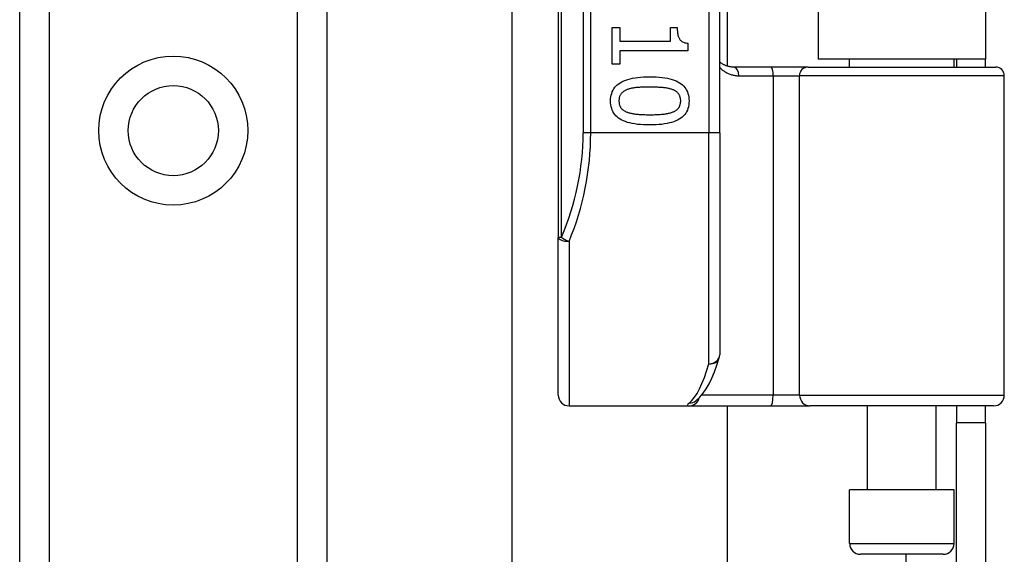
# Model space of a CAD drawing. Header units: inches. Extents: x 4.2 to 80.3, y 5.9 to 52.3.
# Tile 21 of 72: x 22.4 to 24.7, y 20.2 to 21.5. Entities that reach past the tile are written whole.
import ezdxf

# ---------------------------------------------------------------- set-up
doc = ezdxf.new("R2010")
doc.units = ezdxf.units.IN
doc.header["$LTSCALE"] = 5.125904
doc.header["$MEASUREMENT"] = 0
doc.layers.add('Visible Edges(ANSI)', color=7, linetype='Continuous', lineweight=25)
doc.layers.add('Visible Tangent Edges(ANSI)', color=7, linetype='Continuous', lineweight=25)

msp = doc.modelspace()

# ---------------------------------------------------------------- linework, layer by layer
at = {"layer": 'Visible Edges(ANSI)'}
for p, q in [((22.3912, 18.2363), (22.3912, 40.6027)), ((23.1142, 40.6027), (23.1142, 18.2363)), ((23.659, 23.3597), (23.659, 20.9383)), ((24.0389, 21.1842), (24.0389, 23.1139)), ((24.0566, 22.957), (24.0566, 21.3411)), ((24.2707, 22.9408), (24.2707, 21.3572)), ((24.6644, 22.9408), (24.6644, 21.3572)), ((23.5501, 17.7344), (23.5501, 21.5895)), ((23.7858, 21.4318), (23.8039, 21.4318)), ((23.7858, 21.3453), (23.7858, 21.4318)), ((23.8039, 21.4318), (23.8039, 21.3996)), ((23.9227, 21.4318), (23.9389, 21.4318)), ((23.9227, 21.3996), (23.9227, 21.4318)), ((23.8039, 21.3996), (23.9227, 21.3996)), ((23.9637, 21.3952), (23.9637, 21.3768)), ((23.8039, 21.3768), (23.8039, 21.3453)), ((23.9637, 21.3768), (23.8039, 21.3768)), ((23.8039, 21.3453), (23.7858, 21.3453)), ((24.6644, 21.3572), (24.2707, 21.3572)), ((24.3447, 21.3386), (24.3447, 21.3572)), ((24.5904, 21.3386), (24.5904, 21.3572)), ((24.5962, 21.3572), (24.5962, 21.3386)), ((24.6644, 21.3386), (24.6644, 21.3572)), ((24.1601, 21.3386), (24.072, 21.3386)), ((24.2469, 21.3386), (24.1601, 21.3386)), ((24.2469, 21.3386), (24.6885, 21.3386)), ((24.7088, 20.5663), (24.7088, 21.3184)), ((24.0389, 21.1842), (24.0389, 20.6615)), ((23.659, 20.5663), (23.659, 20.9383)), ((23.6843, 20.5409), (23.9666, 20.5409)), ((23.9666, 20.5409), (24.1589, 20.5409)), ((23.9824, 20.5526), (23.983, 20.553)), ((24.0566, 20.5409), (24.0566, 17.7344)), ((24.1589, 20.5409), (24.252, 20.5409)), ((24.6834, 20.5409), (24.252, 20.5409)), ((24.3865, 20.3434), (24.3865, 20.5409)), ((24.5486, 20.3434), (24.5486, 20.5409)), ((24.5962, 20.5409), (24.5962, 20.5011)), ((24.6644, 20.5011), (24.6644, 20.5409)), ((24.6644, 20.5011), (24.5962, 20.5011)), ((24.5962, 20.0997), (24.5962, 20.5011)), ((24.6644, 20.5011), (24.6644, 20.0997)), ((24.5904, 20.3434), (24.3447, 20.3434)), ((24.3447, 20.2168), (24.3447, 20.3434)), ((24.5904, 20.2168), (24.5904, 20.3434)), ((24.5651, 20.1915), (24.3701, 20.1915))]:
    msp.add_line(p, q, dxfattribs=at)
at = {"layer": 'Visible Edges(ANSI)', "flags": 128}
for points in [[(23.9389, 21.4318), (23.939, 21.4289), (23.9391, 21.426), (23.9393, 21.4233), (23.9395, 21.4207), (23.9398, 21.4183), (23.9402, 21.416), (23.9407, 21.4138), (23.9412, 21.4118), (23.9419, 21.4099), (23.9425, 21.4081), (23.9433, 21.4065), (23.9441, 21.405), (23.945, 21.4036), (23.9461, 21.4023), (23.9473, 21.4011), (23.9486, 21.4), (23.95, 21.3991), (23.9516, 21.3982), (23.9533, 21.3974), (23.9551, 21.3968), (23.9571, 21.3962), (23.9591, 21.3958), (23.9613, 21.3954), (23.9637, 21.3952)], [(24.072, 21.3386), (24.0704, 21.3387), (24.0689, 21.3387), (24.0673, 21.3389), (24.0657, 21.339), (24.0642, 21.3393), (24.0627, 21.3395), (24.0612, 21.3398), (24.0597, 21.3402), (24.0582, 21.3406), (24.0568, 21.341), (24.0553, 21.3415), (24.0539, 21.342), (24.0525, 21.3425), (24.0512, 21.3431), (24.0499, 21.3437), (24.0485, 21.3444), (24.0472, 21.3451), (24.046, 21.3459), (24.0447, 21.3466), (24.0435, 21.3474), (24.0423, 21.3483), (24.0411, 21.3492), (24.04, 21.3501), (24.0389, 21.351)], [(23.7821, 21.259), (23.7822, 21.2638), (23.7827, 21.2683), (23.7835, 21.2727), (23.7846, 21.2768), (23.786, 21.2807), (23.7878, 21.2844), (23.7898, 21.2879), (23.7922, 21.2912), (23.7949, 21.2942), (23.7979, 21.297), (23.8012, 21.2996), (23.8048, 21.302), (23.8088, 21.3042), (23.8131, 21.3062), (23.8177, 21.308), (23.8227, 21.3097), (23.828, 21.3111), (23.8336, 21.3123), (23.8396, 21.3134), (23.8458, 21.3142), (23.8525, 21.3149), (23.8594, 21.3154), (23.8667, 21.3157), (23.8743, 21.3158)], [(23.8743, 21.3158), (23.8821, 21.3157), (23.8896, 21.3154), (23.8967, 21.3149), (23.9034, 21.3142), (23.9098, 21.3133), (23.9158, 21.3123), (23.9215, 21.311), (23.9268, 21.3096), (23.9318, 21.308), (23.9364, 21.3061), (23.9406, 21.3041), (23.9445, 21.3019), (23.948, 21.2995), (23.9513, 21.2968), (23.9542, 21.294), (23.9568, 21.291), (23.9591, 21.2877), (23.9611, 21.2842), (23.9628, 21.2806), (23.9642, 21.2767), (23.9653, 21.2726), (23.9661, 21.2683), (23.9665, 21.2637), (23.9667, 21.259)], [(23.8209, 21.2856), (23.8194, 21.285), (23.8179, 21.2844), (23.8165, 21.2837), (23.8152, 21.283), (23.8139, 21.2822), (23.8127, 21.2814), (23.8116, 21.2806), (23.8105, 21.2797), (23.8095, 21.2788), (23.8085, 21.2778), (23.8076, 21.2768), (23.8067, 21.2757), (23.8059, 21.2747), (23.8052, 21.2735), (23.8045, 21.2723), (23.804, 21.271), (23.8034, 21.2697), (23.803, 21.2684), (23.8026, 21.2669), (23.8023, 21.2655), (23.8021, 21.2639), (23.8019, 21.2623), (23.8018, 21.2607), (23.8018, 21.259)], [(23.8743, 21.2916), (23.8712, 21.2916), (23.8683, 21.2916), (23.8654, 21.2915), (23.8625, 21.2915), (23.8598, 21.2914), (23.8572, 21.2913), (23.8546, 21.2912), (23.8522, 21.2911), (23.8498, 21.291), (23.8475, 21.2908), (23.8453, 21.2907), (23.8431, 21.2905), (23.8411, 21.2903), (23.839, 21.29), (23.8371, 21.2897), (23.8351, 21.2894), (23.8332, 21.2891), (23.8313, 21.2887), (23.8295, 21.2882), (23.8277, 21.2878), (23.8259, 21.2873), (23.8242, 21.2868), (23.8225, 21.2862), (23.8209, 21.2856)], [(23.9283, 21.2854), (23.9268, 21.286), (23.9252, 21.2866), (23.9235, 21.2871), (23.9218, 21.2876), (23.92, 21.288), (23.9181, 21.2885), (23.9161, 21.2888), (23.9141, 21.2892), (23.9121, 21.2895), (23.9099, 21.2898), (23.9077, 21.2901), (23.9055, 21.2903), (23.9032, 21.2905), (23.9008, 21.2907), (23.8984, 21.2909), (23.8959, 21.291), (23.8934, 21.2912), (23.8908, 21.2913), (23.8882, 21.2914), (23.8855, 21.2915), (23.8828, 21.2915), (23.88, 21.2916), (23.8772, 21.2916), (23.8743, 21.2916)], [(23.947, 21.259), (23.947, 21.2606), (23.9469, 21.2622), (23.9467, 21.2637), (23.9465, 21.2652), (23.9462, 21.2667), (23.9458, 21.268), (23.9454, 21.2694), (23.9449, 21.2707), (23.9444, 21.2719), (23.9438, 21.2731), (23.9431, 21.2742), (23.9423, 21.2753), (23.9415, 21.2764), (23.9406, 21.2774), (23.9397, 21.2783), (23.9387, 21.2793), (23.9376, 21.2802), (23.9365, 21.281), (23.9353, 21.2819), (23.934, 21.2827), (23.9327, 21.2834), (23.9313, 21.2841), (23.9298, 21.2848), (23.9283, 21.2854)], [(23.8744, 21.2024), (23.8667, 21.2025), (23.8593, 21.2028), (23.8522, 21.2033), (23.8455, 21.2039), (23.8391, 21.2048), (23.8331, 21.2059), (23.8274, 21.2071), (23.8221, 21.2086), (23.8172, 21.2102), (23.8126, 21.212), (23.8083, 21.2141), (23.8044, 21.2163), (23.8008, 21.2187), (23.7976, 21.2213), (23.7946, 21.2241), (23.792, 21.2272), (23.7897, 21.2304), (23.7877, 21.2339), (23.786, 21.2376), (23.7846, 21.2414), (23.7835, 21.2455), (23.7827, 21.2498), (23.7822, 21.2543), (23.7821, 21.259)], [(23.8018, 21.259), (23.8018, 21.2574), (23.8019, 21.2558), (23.8021, 21.2543), (23.8023, 21.2529), (23.8026, 21.2515), (23.8029, 21.2501), (23.8033, 21.2488), (23.8038, 21.2475), (23.8044, 21.2463), (23.805, 21.2451), (23.8057, 21.2439), (23.8064, 21.2428), (23.8072, 21.2418), (23.8081, 21.2408), (23.8091, 21.2398), (23.8101, 21.2389), (23.8111, 21.238), (23.8123, 21.2372), (23.8135, 21.2363), (23.8147, 21.2356), (23.8161, 21.2348), (23.8175, 21.2341), (23.8189, 21.2335), (23.8204, 21.2329)], [(23.9667, 21.259), (23.9665, 21.2543), (23.966, 21.2497), (23.9652, 21.2454), (23.9641, 21.2413), (23.9627, 21.2374), (23.9609, 21.2337), (23.9589, 21.2302), (23.9565, 21.227), (23.9537, 21.224), (23.9507, 21.2211), (23.9474, 21.2185), (23.9437, 21.2161), (23.9397, 21.2139), (23.9354, 21.2119), (23.9307, 21.2101), (23.9258, 21.2085), (23.9205, 21.2071), (23.9149, 21.2058), (23.909, 21.2048), (23.9027, 21.2039), (23.8961, 21.2033), (23.8892, 21.2028), (23.882, 21.2025), (23.8744, 21.2024)], [(23.9286, 21.233), (23.9301, 21.2336), (23.9315, 21.2343), (23.9329, 21.235), (23.9342, 21.2357), (23.9354, 21.2365), (23.9366, 21.2373), (23.9377, 21.2381), (23.9387, 21.239), (23.9397, 21.2399), (23.9406, 21.2408), (23.9415, 21.2418), (23.9423, 21.2428), (23.9431, 21.2439), (23.9438, 21.245), (23.9444, 21.2462), (23.9449, 21.2474), (23.9454, 21.2487), (23.9458, 21.25), (23.9462, 21.2514), (23.9465, 21.2528), (23.9467, 21.2543), (23.9469, 21.2558), (23.947, 21.2574), (23.947, 21.259)], [(23.8204, 21.2329), (23.8219, 21.2323), (23.8235, 21.2318), (23.8251, 21.2313), (23.8268, 21.2308), (23.8286, 21.2303), (23.8304, 21.2299), (23.8323, 21.2295), (23.8342, 21.2292), (23.8362, 21.2288), (23.8383, 21.2285), (23.8405, 21.2282), (23.8427, 21.228), (23.845, 21.2277), (23.8473, 21.2275), (23.8497, 21.2274), (23.8522, 21.2272), (23.8548, 21.227), (23.8574, 21.2269), (23.8601, 21.2268), (23.8628, 21.2267), (23.8656, 21.2266), (23.8685, 21.2266), (23.8714, 21.2266), (23.8744, 21.2265)], [(23.8744, 21.2265), (23.8775, 21.2266), (23.8804, 21.2266), (23.8833, 21.2266), (23.8861, 21.2267), (23.8888, 21.2268), (23.8915, 21.2269), (23.8941, 21.227), (23.8966, 21.2272), (23.8991, 21.2274), (23.9015, 21.2275), (23.9039, 21.2277), (23.9061, 21.228), (23.9083, 21.2282), (23.9105, 21.2285), (23.9126, 21.2288), (23.9146, 21.2292), (23.9166, 21.2296), (23.9185, 21.23), (23.9203, 21.2304), (23.9221, 21.2309), (23.9238, 21.2313), (23.9255, 21.2319), (23.9271, 21.2324), (23.9286, 21.233)], [(23.983, 20.553), (23.9919, 20.5611), (23.9999, 20.5706), (24.0071, 20.5813), (24.0139, 20.5932), (24.0203, 20.6065), (24.0264, 20.621), (24.0322, 20.6369), (24.0378, 20.6541)]]:
    msp.add_lwpolyline(points, dxfattribs=at)
at = {"layer": 'Visible Edges(ANSI)'}
msp.add_circle((22.7527, 21.1891), 0.1061, dxfattribs=at)
for centre, radius, start, end in [((24.6885, 21.3184), 0.0203, 0, 90), ((24.0136, 20.6615), 0.0253, 342.9585, 0), ((23.6843, 20.5663), 0.0253, 180, 270), ((24.6834, 20.5663), 0.0253, 270, 0), ((24.3701, 20.2168), 0.0253, 180, 270), ((24.5651, 20.2168), 0.0253, 270, 0)]:
    msp.add_arc(centre, radius, start, end, dxfattribs=at)
at = {"layer": 'Visible Tangent Edges(ANSI)'}
for p, q in [((22.4605, 40.6027), (22.4605, 18.2363)), ((23.0449, 18.2363), (23.0449, 40.6027)), ((23.6664, 20.9383), (23.6664, 23.3597)), ((23.7174, 23.1139), (23.7174, 21.1842)), ((23.7353, 21.1842), (23.7353, 23.1139)), ((24.0136, 23.1139), (24.0136, 21.1842)), ((24.0838, 21.3184), (24.1647, 21.3184)), ((24.1647, 21.3184), (24.2267, 21.3184)), ((24.1647, 21.3184), (24.1647, 20.5663)), ((24.7088, 21.3184), (24.2267, 21.3184)), ((24.2267, 20.5663), (24.2267, 21.3184)), ((23.7353, 21.1842), (23.7174, 21.1842)), ((24.0136, 21.1842), (23.7353, 21.1842)), ((24.0389, 21.1842), (24.0136, 21.1842)), ((24.0136, 20.6401), (24.0136, 21.1842)), ((23.659, 20.9383), (23.6664, 20.9383)), ((23.6843, 20.9283), (23.6843, 20.5409)), ((24.1647, 20.5663), (23.9965, 20.5663)), ((24.2267, 20.5663), (24.1647, 20.5663)), ((24.2267, 20.5663), (24.7088, 20.5663)), ((24.3447, 20.2168), (24.5904, 20.2168)), ((24.4766, 20.1915), (24.4766, 16.8693))]:
    msp.add_line(p, q, dxfattribs=at)
at = {"layer": 'Visible Tangent Edges(ANSI)', "flags": 128}
for points in [[(24.0389, 21.338), (24.0404, 21.3365), (24.0419, 21.335), (24.0434, 21.3337), (24.045, 21.3323), (24.0467, 21.331), (24.0483, 21.3298), (24.05, 21.3287), (24.0518, 21.3275), (24.0535, 21.3265), (24.0554, 21.3255), (24.0572, 21.3246), (24.0591, 21.3237), (24.061, 21.3229), (24.0629, 21.3221), (24.0649, 21.3214), (24.0669, 21.3208), (24.0689, 21.3203), (24.0709, 21.3198), (24.073, 21.3194), (24.0751, 21.319), (24.0773, 21.3187), (24.0794, 21.3185), (24.0816, 21.3184), (24.0838, 21.3184)], [(23.9675, 20.548), (23.9668, 20.5474), (23.9662, 20.5469), (23.9656, 20.5464), (23.9651, 20.5459), (23.9646, 20.5454), (23.9642, 20.5449), (23.9638, 20.5445), (23.9635, 20.5441), (23.9633, 20.5437), (23.9631, 20.5433), (23.963, 20.543), (23.9629, 20.5427), (23.9629, 20.5424), (23.963, 20.5422), (23.9631, 20.5419), (23.9632, 20.5417), (23.9635, 20.5415), (23.9637, 20.5414), (23.9641, 20.5412), (23.9645, 20.5411), (23.9649, 20.541), (23.9654, 20.541), (23.966, 20.5409), (23.9666, 20.5409)]]:
    msp.add_lwpolyline(points, dxfattribs=at)
at = {"layer": 'Visible Tangent Edges(ANSI)'}
msp.add_circle((22.7527, 21.1891), 0.1754, dxfattribs=at)
msp.add_arc((23.0995, 21.1842), 0.6179, 336.5561, 0, dxfattribs=at)
for centre, major_axis, ratio, start_param, end_param in [((24.072, 21.3184), (0, 0.0203), 0.580671, 4.712389, 6.283185), ((24.1601, 21.3184), (0, 0.0203), 0.225879, 4.712389, 6.283185), ((24.2469, 21.3184), (0, 0.0203), 0.998608, 0, 1.570796), ((23.1174, 21.1842), (0, 0.6432), 0.96063, 4.303216, 4.712389), ((23.6843, 20.9383), (-0.0253, 0), 0.39785, 0, 1.570796), ((23.6843, 20.9383), (-0.0232, 0.0101), 0.369668, 0.864875, 1.72975), ((24.0136, 20.6615), (0.0253, 0), 0.845842, 4.712389, 6.283185), ((24.0136, 20.6615), (0.0242, -0.0074), 0.834757, 4.962887, 6.283185), ((23.9498, 21.1842), (0, -0.6432), 0.185699, 0.148494, 0.562654), ((23.9666, 20.5663), (0, -0.0253), 0.985236, 0, 1.320384), ((24.1589, 20.5663), (0, -0.0253), 0.225879, 0, 1.570796), ((24.252, 20.5663), (0, -0.0253), 0.998608, 4.712389, 6.283185), ((23.9675, 20.5731), (0.0155, -0.02), 0.971402, 5.610492, 6.283185)]:
    msp.add_ellipse(centre, major_axis=major_axis, ratio=ratio, start_param=start_param, end_param=end_param, dxfattribs=at)

doc.saveas('drawing.dxf')
